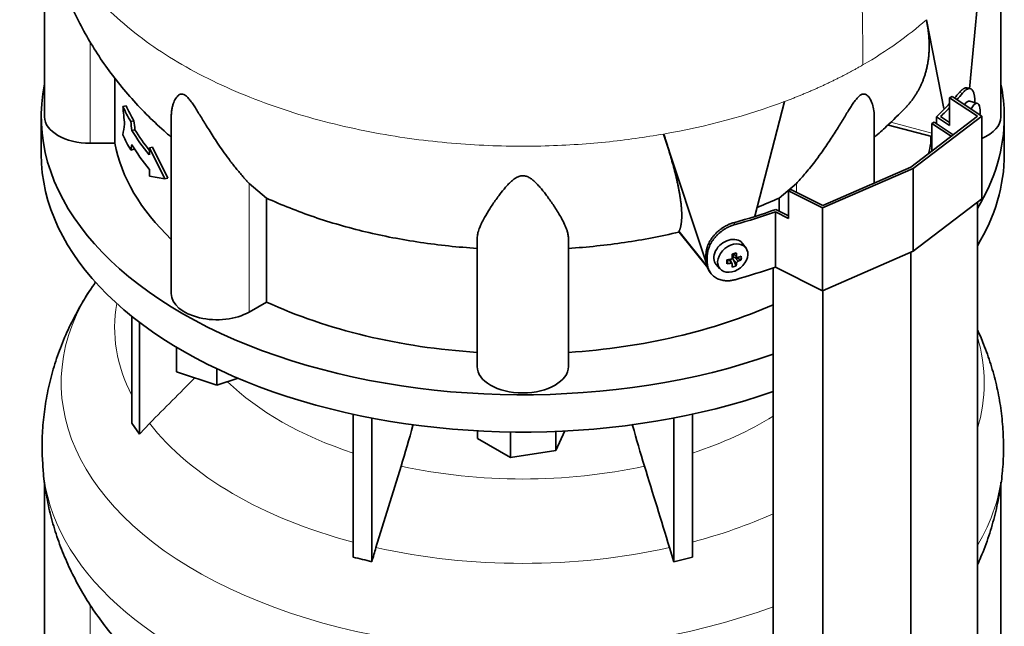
# Model space of a CAD drawing. Header units: millimetres. Extents: x 443 to 1328, y -1093 to 1340.
# Tile 7 of 28: x 1029 to 1321, y -680 to -500. Entities that reach past the tile are written whole.
import ezdxf

# ---------------------------------------------------------------- set-up
doc = ezdxf.new("R2010")
doc.units = ezdxf.units.MM
for name, color, linetype in [('LOW_334-1', 7, 'Continuous'), ('M5X8_UNI7687', 7, 'Continuous'), ('VSI344-454_TERMI', 7, 'Continuous'), ('VSI344-454_TESTA', 7, 'Continuous'), ('VSI344_DIFFUSORE', 7, 'Continuous')]:
    doc.layers.add(name, color=color, linetype=linetype)

# ---------------------------------------------------------------- blocks, each defined once
blk = doc.blocks.new('SE4')
at = {"layer": 'LOW_334-1', "color": 7, "linetype": 'Continuous', "lineweight": 35}
for p, q in [((1299.15, -531.18), (1299.9, -530.8)), ((1304.9, -535), (1299.15, -531.18)), ((1299.15, -531.18), (1299.15, -539.41)), ((1299.9, -530.8), (1305.52, -534.53)), ((1312.65, -751.15), (1312.65, -554.52)), ((1292.99, -766.22), (1292.99, -569.35)), ((1252.23, -573.93), (1252.23, -770.85)), ((1266.9, -777.57), (1266.9, -580.7))]:
    blk.add_line(p, q, dxfattribs=at)
at = {"layer": 'M5X8_UNI7687', "color": 7, "linetype": 'Continuous', "lineweight": 35}
for p, q in [((1312.66, -525.26), (1310.41, -524.58)), ((1244.16, -568.05), (1243.16, -566.7)), ((1240.35, -569.77), (1241.52, -570.77)), ((1240.43, -569.84), (1240.43, -570.71)), ((1242.79, -571.58), (1240.85, -570.83)), ((1235.38, -572.98), (1236.49, -574.25)), ((1238.56, -572.72), (1238.91, -571.54)), ((1240.09, -572.71), (1239.39, -571.46)), ((1241.3, -573.32), (1240.4, -571.35))]:
    blk.add_line(p, q, dxfattribs=at)
at = {"layer": 'M5X8_UNI7687', "color": 4, "linetype": 'Continuous', "lineweight": 9}
for p, q in [((1240.48, -569.74), (1241.41, -570.53)), ((1240.85, -570.83), (1241.86, -571.98)), ((1239.67, -572.57), (1239.08, -571.51)), ((1241.41, -572.51), (1240.4, -571.35))]:
    blk.add_line(p, q, dxfattribs=at)
at = {"layer": 'M5X8_UNI7687', "color": 7, "linetype": 'Continuous', "lineweight": 35}
blk.add_arc((1303.47, -527.89), 10, 355.3007, 6.9701, dxfattribs=at)
for centre, major_axis, ratio, start_param, end_param in [((1309.09, -529.4), (1.3, 4.83), 0.345066, 0, 0.78056), ((1309.09, -529.4), (1.3, 4.83), 0.345066, 6.272967, 6.283185), ((1311.36, -530.01), (-1.28, -4.76), 0.345066, 2.435688, 4.101845), ((1239.2, -569.76), (3.89, 3.14), 0.739997, 0, 3.172175), ((1239.2, -569.76), (3.89, 3.14), 0.739997, 6.252603, 6.283185), ((1237.51, -570.17), (8.97, 2.29), 0.035701, -1.293098, -1.143406), ((1236.72, -566.48), (2.06, -9.79), 0.279258, 1.046834, 1.161394), ((1240.66, -571.01), (0.391, 0.312), 0.744948, 1.56038, 2.087178), ((1240.86, -571.24), (-0.449, 0.845), 0.482969, 0.934611, 1.452812), ((1240.86, -571.24), (-0.837, 0.408), 0.40333, 4.914112, 5.432313), ((1236.44, -566.56), (3.16, -9.49), 0.408248, 1.007206, 1.121766), ((1236.58, -566.65), (9.99, 0.43), 0.510658, -1.036687, -0.922127), ((1234.73, -568.41), (6.65, -6.44), 0.71261, 0.529363, 0.679055), ((1240.29, -566.92), (-1.01, -9.2), 0.152739, -1.021742, -0.87205), ((1236.58, -566.65), (9.99, 0.43), 0.510658, -1.393505, -1.278945), ((1236.58, -566.39), (9.99, -0.48), 0.639648, -1.340934, -1.226375), ((1236.72, -566.48), (2.06, -9.79), 0.279258, 0.690017, 0.804576), ((1237.51, -565.17), (7.61, -5.28), 0.901051, 5.557555, 5.707247), ((1236.44, -566.56), (3.16, -9.49), 0.408248, 0.650389, 0.764948), ((1236.58, -566.39), (9.99, -0.48), 0.639648, -0.984117, -0.869557)]:
    blk.add_ellipse(centre, major_axis=major_axis, ratio=ratio, start_param=start_param, end_param=end_param, dxfattribs=at)
blk.add_ellipse((1240.26, -571.06), major_axis=(-3.84, -3.1), ratio=0.739997, dxfattribs=at)
for points in [[(1239.67, -571.41), (1239.68, -571.4), (1239.72, -571.4), (1239.76, -571.38), (1239.81, -571.36), (1239.85, -571.34), (1239.89, -571.31), (1239.93, -571.28), (1239.96, -571.25), (1240, -571.21), (1240.03, -571.18), (1240.05, -571.14), (1240.07, -571.09), (1240.09, -571.05), (1240.11, -571.01), (1240.11, -570.97), (1240.12, -570.93), (1240.12, -570.89), (1240.12, -570.88)], [(1241.41, -570.53), (1241.41, -570.55), (1241.41, -570.58), (1241.42, -570.62), (1241.43, -570.65), (1241.45, -570.69), (1241.47, -570.72), (1241.49, -570.75), (1241.52, -570.77), (1241.55, -570.8), (1241.58, -570.81), (1241.62, -570.83), (1241.66, -570.84), (1241.69, -570.84), (1241.73, -570.84), (1241.77, -570.84), (1241.81, -570.83), (1241.84, -570.82), (1241.86, -570.82)], [(1240.12, -572.85), (1240.12, -572.84), (1240.12, -572.81), (1240.11, -572.78), (1240.11, -572.75), (1240.09, -572.72), (1240.07, -572.69), (1240.05, -572.66), (1240.03, -572.64), (1240, -572.61), (1239.96, -572.6), (1239.93, -572.58), (1239.89, -572.57), (1239.85, -572.56), (1239.81, -572.56), (1239.76, -572.56), (1239.72, -572.56), (1239.68, -572.56), (1239.67, -572.57)], [(1241.86, -571.98), (1241.84, -571.98), (1241.81, -572), (1241.77, -572.02), (1241.73, -572.04), (1241.69, -572.06), (1241.66, -572.09), (1241.62, -572.12), (1241.58, -572.16), (1241.55, -572.2), (1241.52, -572.23), (1241.49, -572.27), (1241.47, -572.31), (1241.45, -572.35), (1241.43, -572.39), (1241.42, -572.43), (1241.41, -572.47), (1241.41, -572.49), (1241.41, -572.51)]]:
    blk.add_open_spline(points, degree=3, dxfattribs=at)
at = {"layer": 'VSI344-454_TERMI', "color": 7, "linetype": 'Continuous', "lineweight": 35}
for p, q in [((1310.54, -520.89), (1309.61, -520.67)), ((1304.45, -523.62), (1305.16, -523.21)), ((1312.65, -529.07), (1304.45, -523.62)), ((1304.45, -523.62), (1304.45, -531.79)), ((1305.16, -523.21), (1313.94, -529.04)), ((1311.92, -525.03), (1311.92, -524.85)), ((1292.99, -544.13), (1312.65, -529.07)), ((1313.94, -529.04), (1293.7, -544.54)), ((1300.56, -529.2), (1304.45, -531.79)), ((1300.56, -531.24), (1300.56, -529.2)), ((1301.79, -529.14), (1304.45, -530.91)), ((1313.94, -529.04), (1313.94, -553.54)), ((1293.7, -544.54), (1266.86, -556.22)), ((1266.9, -555.48), (1292.99, -544.13)), ((1293.7, -544.54), (1293.7, -569.04)), ((1256.76, -551.16), (1257.47, -550.75)), ((1266.86, -556.22), (1256.76, -551.16)), ((1256.76, -551.16), (1256.76, -559.32)), ((1257.47, -550.75), (1266.9, -555.48)), ((1313.94, -553.54), (1293.7, -569.04)), ((1266.86, -556.22), (1266.86, -580.72)), ((1252.88, -573.71), (1252.88, -557.38)), ((1252.88, -557.38), (1256.76, -559.32)), ((1252.99, -556.66), (1256.76, -558.56)), ((1232.35, -571.67), (1232.35, -570.04)), ((1232.72, -572.21), (1232.72, -570.57)), ((1293.7, -569.04), (1266.86, -580.72)), ((1266.86, -580.72), (1252.88, -573.71)), ((1233.33, -574.9), (1233.7, -575.43))]:
    blk.add_line(p, q, dxfattribs=at)
at = {"layer": 'VSI344-454_TERMI', "color": 4, "linetype": 'Continuous', "lineweight": 9}
for p, q in [((1308.26, -522.25), (1307.33, -522.03)), ((1240.57, -560.57), (1240.95, -561.11)), ((1232.35, -570.04), (1232.72, -570.57)), ((1232.72, -572.21), (1232.35, -571.67))]:
    blk.add_line(p, q, dxfattribs=at)
at = {"layer": 'VSI344-454_TERMI', "color": 7, "linetype": 'Continuous', "lineweight": 35}
for centre, major_axis, start_param, end_param in [((1178.13, -485.98), (143.5, 0), -0.472679, -0.450192), ((1178.13, -485.98), (144.5, 0), -0.475462, -0.449757), ((1178.13, -485.98), (143.5, 0), -0.548792, -0.494278), ((1178.13, -485.98), (144.5, 0), -0.543719, -0.506971), ((1178.13, -485.98), (143.5, 0), -1.120604, -1.022004), ((1178.13, -485.98), (144.5, 0), -1.121039, -1.027077), ((1178.13, -502.31), (144.5, 0), -1.121039, -1.027077)]:
    blk.add_ellipse(centre, major_axis=major_axis, ratio=0.57735, start_param=start_param, end_param=end_param, dxfattribs=at)
for points, knots in [([(1307.33, -522.03), (1307.38, -521.98), (1307.46, -521.88), (1307.59, -521.74), (1307.72, -521.6), (1307.84, -521.48), (1307.96, -521.36), (1308.09, -521.25), (1308.21, -521.15), (1308.33, -521.06), (1308.45, -520.98), (1308.57, -520.91), (1308.68, -520.84), (1308.87, -520.75), (1309.13, -520.66), (1309.4, -520.64), (1309.56, -520.66), (1309.62, -520.67)], [0, 0, 0, 0, 0.0210183, 0.0419351, 0.0627723, 0.0835523, 0.1042975, 0.1250306, 0.145774, 0.1665505, 0.1873825, 0.2082923, 0.229302, 0.2504333, 0.3124933, 0.3747088, 0.4161494, 0.4161494, 0.4161494, 0.4161494]), ([(1311.92, -524.85), (1311.92, -524.77), (1311.92, -524.61), (1311.91, -524.37), (1311.9, -524.15), (1311.89, -523.93), (1311.88, -523.71), (1311.86, -523.51), (1311.83, -523.3), (1311.81, -523.11), (1311.77, -522.92), (1311.74, -522.74), (1311.7, -522.57), (1311.63, -522.29), (1311.52, -521.94), (1311.34, -521.56), (1311.14, -521.26), (1310.91, -521.04), (1310.65, -520.9), (1310.36, -520.85), (1310.05, -520.88), (1309.76, -520.98), (1309.49, -521.12), (1309.26, -521.28), (1309.02, -521.47), (1308.77, -521.69), (1308.52, -521.95), (1308.35, -522.15), (1308.26, -522.25)], [0, 0, 0, 0, 0.020997, 0.041894, 0.062713, 0.083478, 0.10421, 0.124932, 0.145667, 0.166438, 0.187266, 0.208174, 0.229186, 0.250321, 0.31238, 0.374613, 0.43743, 0.499972, 0.562502, 0.625326, 0.687533, 0.749602, 0.791735, 0.83347, 0.874983, 0.916456, 0.958069, 1, 1, 1, 1]), ([(1232.35, -570.04), (1232.35, -569.96), (1232.35, -569.79), (1232.36, -569.55), (1232.38, -569.31), (1232.42, -569.06), (1232.46, -568.81), (1232.5, -568.57), (1232.56, -568.32), (1232.63, -568.07), (1232.7, -567.82), (1232.79, -567.57), (1232.88, -567.32), (1233.05, -566.91), (1233.32, -566.34), (1233.74, -565.62), (1234.22, -564.92), (1234.77, -564.25), (1235.37, -563.61), (1236.03, -563.01), (1236.72, -562.47), (1237.37, -562.02), (1237.95, -561.67), (1238.47, -561.39), (1238.99, -561.15), (1239.51, -560.93), (1240.04, -560.73), (1240.39, -560.63), (1240.57, -560.57)], [0, 0, 0, 0, 0.020997, 0.041894, 0.062714, 0.083478, 0.10421, 0.124932, 0.145667, 0.166438, 0.187266, 0.208175, 0.229186, 0.250321, 0.312381, 0.374613, 0.43743, 0.499971, 0.5625, 0.625324, 0.687531, 0.7496, 0.791733, 0.833468, 0.874982, 0.916455, 0.958068, 1, 1, 1, 1]), ([(1240.95, -561.11), (1240.86, -561.14), (1240.68, -561.19), (1240.42, -561.27), (1240.15, -561.37), (1239.89, -561.46), (1239.63, -561.57), (1239.36, -561.68), (1239.1, -561.81), (1238.85, -561.93), (1238.59, -562.07), (1238.33, -562.21), (1238.08, -562.36), (1237.66, -562.61), (1237.1, -563), (1236.4, -563.55), (1235.75, -564.14), (1235.15, -564.78), (1234.6, -565.45), (1234.11, -566.15), (1233.69, -566.87), (1233.38, -567.53), (1233.16, -568.1), (1233, -568.6), (1232.88, -569.1), (1232.79, -569.6), (1232.73, -570.09), (1232.73, -570.41), (1232.72, -570.57)], [0, 0, 0, 0, 0.021018, 0.041934, 0.062771, 0.083551, 0.104296, 0.125029, 0.145772, 0.166549, 0.18738, 0.20829, 0.2293, 0.250431, 0.312491, 0.374707, 0.437523, 0.500061, 0.56259, 0.62542, 0.687635, 0.749712, 0.791848, 0.833577, 0.875076, 0.916525, 0.958107, 1, 1, 1, 1]), ([(1233.32, -574.89), (1233.2, -574.71), (1233.01, -574.4), (1232.78, -573.93), (1232.62, -573.51), (1232.5, -573.07), (1232.41, -572.62), (1232.36, -572.15), (1232.35, -571.83), (1232.35, -571.67)], [0.6886177, 0.6886177, 0.6886177, 0.6886177, 0.7497121, 0.7918482, 0.8335767, 0.8750754, 0.916525, 0.9581066, 1, 1, 1, 1]), ([(1232.72, -572.21), (1232.73, -572.29), (1232.73, -572.45), (1232.74, -572.68), (1232.76, -572.92), (1232.79, -573.15), (1232.83, -573.38), (1232.88, -573.6), (1232.94, -573.82), (1233.01, -574.04), (1233.08, -574.25), (1233.16, -574.46), (1233.26, -574.67), (1233.42, -575), (1233.69, -575.44), (1234.11, -575.96), (1234.6, -576.42), (1235.15, -576.83), (1235.75, -577.16), (1236.4, -577.43), (1237.1, -577.62), (1237.74, -577.72), (1238.33, -577.77), (1238.84, -577.77), (1239.36, -577.74), (1239.89, -577.68), (1240.42, -577.58), (1240.77, -577.49), (1240.95, -577.44)], [0, 0, 0, 0, 0.020997, 0.041894, 0.062713, 0.083478, 0.10421, 0.124932, 0.145667, 0.166438, 0.187266, 0.208174, 0.229186, 0.250321, 0.31238, 0.374613, 0.43743, 0.499972, 0.562502, 0.625326, 0.687533, 0.749602, 0.791735, 0.83347, 0.874983, 0.916456, 0.958069, 1, 1, 1, 1])]:
    blk.add_open_spline(points, degree=3, knots=knots, dxfattribs=at)
at = {"layer": 'VSI344-454_TESTA', "color": 7, "linetype": 'Continuous', "lineweight": 35}
for p, q in [((1036.63, -468.33), (1036.63, -529.25)), ((1319.63, -529.25), (1319.63, -468.53)), ((1310.35, -520.95), (1314.25, -479.81)), ((1302.78, -526.81), (1297.56, -500.48)), ((1057.38, -517.79), (1057.38, -537.05)), ((1060.72, -525.93), (1059.78, -526.15)), ((1246.79, -558.62), (1255.61, -524.7)), ((1074.12, -528.95), (1074.12, -581.51)), ((1282.14, -548.85), (1282.14, -528.95)), ((1063.06, -530.41), (1062.14, -530.63)), ((1063.37, -533.04), (1062.44, -533.26)), ((1286.39, -531.66), (1299.15, -535.09)), ((1232.81, -573.54), (1219.82, -534.33)), ((1298.88, -535.02), (1298.88, -537.05)), ((1057.38, -537.05), (1050.13, -537.05)), ((1063.06, -538.85), (1062.14, -539.07)), ((1068.54, -538.18), (1067.62, -538.4)), ((1072.16, -547.58), (1067.62, -538.4)), ((1067.62, -538.4), (1067.62, -540.51)), ((1073.09, -547.36), (1068.54, -538.18)), ((1299.15, -537.05), (1298.88, -537.05)), ((1067.62, -544.73), (1067.62, -546.84)), ((1072.16, -547.58), (1067.62, -546.84)), ((1073.09, -547.36), (1072.16, -547.58)), ((1102.29, -553.28), (1097.17, -548.99)), ((1259.09, -548.99), (1253.97, -553.28)), ((1102.29, -553.28), (1102.29, -584.06)), ((1253.97, -553.28), (1253.97, -557.15)), ((1164.63, -603.16), (1164.63, -565.13)), ((1191.63, -603.16), (1191.63, -565.13)), ((1224.34, -563.35), (1224.38, -563.1)), ((1224.39, -563.42), (1232.89, -573.94)), ((1102.29, -584.06), (1097.17, -587.02))]:
    blk.add_line(p, q, dxfattribs=at)
at = {"layer": 'VSI344-454_TESTA', "color": 4, "linetype": 'Continuous', "lineweight": 9}
for p, q in [((1050.13, -537.05), (1050.13, -507.08)), ((1287.06, -530.8), (1299.15, -534.05)), ((1097.17, -587.02), (1097.17, -548.99)), ((1259.09, -551.56), (1259.09, -548.99)), ((1224.38, -563.1), (1232.81, -573.54))]:
    blk.add_line(p, q, dxfattribs=at)
at = {"layer": 'VSI344-454_TESTA', "color": 7, "linetype": 'Continuous', "lineweight": 35}
for centre, major_axis, start_param, end_param in [((1178.13, -507.89), (-122.5, 0), 0.261186, 0.327396), ((1178.13, -507.89), (-121.5, 0), 0.260097, 0.326857), ((1050.13, -529.25), (13.5, 0), 3.141593, 4.712389), ((1306.13, -529.25), (-13.5, 0), 2.187452, 3.141593), ((1178.13, -510), (-121.5, 0), 0.334608, 0.428513), ((1178.13, -516.33), (-122.5, 0), 0.261186, 0.327396), ((1178.13, -510), (-122.5, 0), 0.335083, 0.446047), ((1178.13, -529.25), (-121.5, 0), 0.111341, 0.543224), ((1178.13, -514.22), (-122.5, 0), 0.335083, 0.446047), ((1178.13, -529.25), (121.5, 0), -0.156365, -0.111341), ((1087.62, -581.51), (13.5, 0), 3.141593, 5.497787), ((1178.13, -529.25), (-121.5, 0), 0.896739, 1.459455), ((1178.13, -529.25), (121.5, 0), 4.82373, 5.368326), ((1178.13, -603.16), (13.5, 0), 3.141593, 6.283185)]:
    blk.add_ellipse(centre, major_axis=major_axis, ratio=0.57735, start_param=start_param, end_param=end_param, dxfattribs=at)
at = {"layer": 'VSI344-454_TESTA', "color": 4, "linetype": 'Continuous', "lineweight": 9}
blk.add_ellipse((1178.13, -455.75), major_axis=(142.36, 0), ratio=0.57735, start_param=5.009578, end_param=5.287871, dxfattribs=at)
blk.add_open_spline([(1259.63, -391.41), (1260.66, -395.98), (1263.46, -405.63), (1268.6, -420.97), (1272.97, -436.85), (1275.62, -451.88), (1277.19, -465.96), (1278.07, -479.51), (1278.55, -492.75), (1278.69, -504.08), (1278.79, -511.12), (1278.79, -513.86)], degree=3, knots=[0, 0, 0, 0, 0.117079, 0.240569, 0.360617, 0.476421, 0.590288, 0.703407, 0.816259, 0.929029, 1, 1, 1, 1], dxfattribs=at)
for points, weights in [([(1035.78, -455.75), (1035.79, -521.6), (1129.09, -550.37), (1219.82, -534.33)], [0.668620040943, 0.547042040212, 0.657502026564, 1]), ([(1255.61, -524.7), (1263.98, -521.56), (1271.73, -517.93), (1278.79, -513.86)], [1, 0.996331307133, 0.996331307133, 1])]:
    blk.add_rational_spline(points, weights, degree=3, dxfattribs=at)
at = {"layer": 'VSI344-454_TESTA', "color": 7, "linetype": 'Continuous', "lineweight": 35}
for points, knots in [([(1035.83, -455.81), (1035.83, -457.42), (1035.83, -460.95), (1036.38, -467.16), (1037.41, -473.96), (1038.93, -480.71), (1040.9, -487.31), (1043.32, -493.77), (1046.18, -500.06), (1049.46, -506.17), (1053.16, -512.08), (1057.27, -517.78), (1061.78, -523.25), (1066.69, -528.51), (1070.83, -532.42), (1073.38, -534.65), (1074.08, -535.25)], [0, 0, 0, 0, 0.0433285, 0.1116697, 0.1797758, 0.247748, 0.3156916, 0.3837172, 0.4519429, 0.5204944, 0.5895065, 0.6591215, 0.7294875, 0.8007531, 0.8730591, 0.9002753, 0.9002753, 0.9002753, 0.9002753]), ([(1291.47, -526.45), (1291.53, -526.39), (1291.7, -526.2), (1291.98, -525.9), (1292.29, -525.55), (1292.59, -525.19), (1292.89, -524.82), (1293.18, -524.46), (1293.46, -524.08), (1293.73, -523.71), (1293.99, -523.32), (1294.25, -522.94), (1294.5, -522.55), (1294.74, -522.15), (1294.98, -521.76), (1295.2, -521.35), (1295.42, -520.95), (1295.63, -520.54), (1295.84, -520.12), (1296.03, -519.7), (1296.22, -519.28), (1296.4, -518.85), (1296.57, -518.42), (1296.81, -517.8), (1297.1, -516.96), (1297.41, -515.92), (1297.68, -514.86), (1297.91, -513.79), (1298.09, -512.71), (1298.23, -511.63), (1298.33, -510.53), (1298.39, -509.43), (1298.42, -508.32), (1298.4, -507.21), (1298.35, -506.09), (1298.26, -504.97), (1298.14, -503.85), (1297.98, -502.73), (1297.79, -501.6), (1297.63, -500.85), (1297.56, -500.48)], [0.1920858, 0.1920858, 0.1920858, 0.1920858, 0.2005107, 0.2147742, 0.2290298, 0.2432778, 0.2575181, 0.2717506, 0.2859755, 0.3001927, 0.3144023, 0.3286042, 0.3427985, 0.3569852, 0.3711642, 0.3853356, 0.3994995, 0.4136557, 0.4278043, 0.4419454, 0.4560788, 0.4702047, 0.484323, 0.4984337, 0.5315552, 0.5644411, 0.5970912, 0.6295054, 0.6616835, 0.6936252, 0.7253304, 0.756799, 0.7880306, 0.8190252, 0.8497823, 0.8803019, 0.9105837, 0.9406275, 0.970433, 1, 1, 1, 1]), ([(1097.17, -548.99), (1096.95, -548.76), (1096.51, -548.28), (1095.81, -547.49), (1094.99, -546.56), (1094.06, -545.45), (1092.74, -543.83), (1091.17, -541.79), (1089.43, -539.4), (1087.89, -537.16), (1086.53, -535.1), (1085.32, -533.2), (1083.94, -530.98), (1082.68, -528.9), (1081.49, -526.96), (1080.68, -525.69), (1079.88, -524.54), (1079.09, -523.55), (1078.24, -522.77), (1077.43, -522.43), (1076.79, -522.51), (1076.25, -522.81), (1075.78, -523.28), (1075.19, -524.13), (1074.73, -525.2), (1074.39, -526.43), (1074.19, -527.52), (1074.13, -528.38), (1074.12, -528.86), (1074.12, -528.95)], [0, 0, 0, 0, 0.020247, 0.0413012, 0.0631676, 0.0911499, 0.1206822, 0.1725651, 0.2189806, 0.2600001, 0.2962057, 0.3283254, 0.3570821, 0.4069553, 0.4285992, 0.4484587, 0.4665056, 0.4826091, 0.4971306, 0.5113122, 0.5266668, 0.543344, 0.562023, 0.5826937, 0.6304427, 0.6595254, 0.6923195, 0.7261108, 0.734395, 0.734395, 0.734395, 0.734395]), ([(1282.14, -528.95), (1282.14, -528.8), (1282.12, -527.94), (1281.93, -526.48), (1281.36, -524.72), (1280.67, -523.47), (1280.01, -522.81), (1279.46, -522.52), (1278.92, -522.43), (1278.19, -522.67), (1277.4, -523.31), (1276.64, -524.19), (1275.86, -525.27), (1275.09, -526.46), (1274.25, -527.8), (1273.03, -529.8), (1271.32, -532.62), (1269.45, -535.54), (1267.74, -538.08), (1266.21, -540.27), (1264.59, -542.45), (1262.98, -544.5), (1261.55, -546.24), (1260.25, -547.73), (1259.47, -548.58), (1259.09, -548.99)], [0.2656377, 0.2656377, 0.2656377, 0.2656377, 0.2789295, 0.3409942, 0.392778, 0.4359518, 0.4604978, 0.4716154, 0.4871189, 0.5000341, 0.5129562, 0.5284792, 0.5444389, 0.5641957, 0.583938, 0.6074587, 0.6593255, 0.7214848, 0.7571561, 0.7963778, 0.8446458, 0.8874257, 0.9275339, 0.9650516, 1, 1, 1, 1]), ([(1282.19, -535.25), (1283.42, -534.2), (1286.66, -531.32), (1289.42, -528.54), (1291.46, -526.46)], [0.4401498, 0.4401498, 0.4401498, 0.4401498, 0.6515546, 1, 1, 1, 1]), ([(1224.38, -563.1), (1224.41, -563.04), (1224.46, -562.93), (1224.54, -562.75), (1224.61, -562.56), (1224.68, -562.36), (1224.74, -562.16), (1224.8, -561.95), (1224.86, -561.73), (1224.91, -561.5), (1224.95, -561.26), (1224.99, -561.02), (1225.03, -560.77), (1225.06, -560.52), (1225.09, -560.25), (1225.12, -559.98), (1225.14, -559.7), (1225.15, -559.42), (1225.17, -559.12), (1225.17, -558.82), (1225.18, -558.52), (1225.18, -558.2), (1225.17, -557.88), (1225.16, -557.55), (1225.15, -557.22), (1225.13, -556.88), (1225.11, -556.53), (1225.08, -556.18), (1225.05, -555.81), (1225.01, -555.45), (1224.98, -555.07), (1224.93, -554.69), (1224.88, -554.3), (1224.83, -553.91), (1224.78, -553.51), (1224.72, -553.1), (1224.63, -552.51), (1224.49, -551.71), (1224.3, -550.69), (1224.1, -549.64), (1223.87, -548.57), (1223.62, -547.48), (1223.36, -546.37), (1223.08, -545.23), (1222.78, -544.08), (1222.46, -542.91), (1222.12, -541.73), (1221.78, -540.53), (1221.41, -539.31), (1221.03, -538.08), (1220.64, -536.85), (1220.24, -535.6), (1219.96, -534.75), (1219.82, -534.33)], [0, 0, 0, 0, 0.014374, 0.02874, 0.043097, 0.057447, 0.071789, 0.086123, 0.100449, 0.114767, 0.129077, 0.143379, 0.157674, 0.171961, 0.186239, 0.200511, 0.214774, 0.22903, 0.243278, 0.257518, 0.27175, 0.285975, 0.300193, 0.314402, 0.328604, 0.342798, 0.356985, 0.371164, 0.385335, 0.399499, 0.413655, 0.427804, 0.441945, 0.456079, 0.470204, 0.484323, 0.498433, 0.531555, 0.564441, 0.597091, 0.629505, 0.661683, 0.693625, 0.72533, 0.756799, 0.78803, 0.819025, 0.849782, 0.880302, 0.910583, 0.940627, 0.970433, 1, 1, 1, 1]), ([(1191.63, -565.13), (1191.62, -564.95), (1191.61, -564.58), (1191.52, -563.98), (1191.35, -563.28), (1191.09, -562.46), (1190.61, -561.27), (1189.88, -559.78), (1188.9, -558.04), (1187.88, -556.41), (1186.89, -554.91), (1185.92, -553.53), (1184.73, -551.92), (1183.55, -550.43), (1182.31, -549.07), (1181.42, -548.21), (1180.49, -547.47), (1179.5, -546.9), (1178.38, -546.6), (1177.2, -546.73), (1176.18, -547.21), (1175.25, -547.87), (1174.36, -548.66), (1173.13, -549.94), (1171.93, -551.4), (1170.72, -553.01), (1169.74, -554.38), (1168.8, -555.77), (1167.65, -557.56), (1166.61, -559.33), (1165.77, -561.02), (1165.17, -562.43), (1164.73, -563.81), (1164.66, -564.7), (1164.63, -565.13)], [0, 0, 0, 0, 0.020247, 0.041301, 0.063168, 0.09115, 0.120682, 0.172565, 0.218981, 0.26, 0.296206, 0.328325, 0.357082, 0.406955, 0.428599, 0.448459, 0.466506, 0.482609, 0.497131, 0.511312, 0.526667, 0.543344, 0.562023, 0.582694, 0.630443, 0.659525, 0.692319, 0.726111, 0.759233, 0.82594, 0.865768, 0.902245, 0.953307, 1, 1, 1, 1]), ([(1102.29, -553.28), (1106.75, -555.33), (1111.45, -557.2), (1121.26, -560.55), (1126.37, -562.02), (1136.9, -564.54), (1142.32, -565.58), (1153.35, -567.22), (1158.97, -567.82), (1164.63, -568.18)], [0, 0, 0, 0, 0.25, 0.25, 0.5, 0.5, 0.75, 0.75, 1, 1, 1, 1]), ([(1224.34, -563.35), (1219.12, -564.59), (1213.75, -565.61), (1202.81, -567.23), (1197.24, -567.82), (1191.63, -568.18)], [0, 0, 0, 0, 0.5, 0.5, 1, 1, 1, 1])]:
    blk.add_open_spline(points, degree=3, knots=knots, dxfattribs=at)
at = {"layer": 'VSI344-454_TESTA', "color": 4, "linetype": 'Continuous', "lineweight": 9}
blk.add_open_spline([(1297.56, -500.48), (1292.13, -505.3), (1285.83, -509.79), (1278.79, -513.86)], degree=3, dxfattribs=at)
at = {"layer": 'VSI344-454_TESTA', "color": 7, "linetype": 'Continuous', "lineweight": 35}
for points in [[(1060.29, -531.43), (1060.12, -529.67), (1059.95, -527.91), (1059.78, -526.15)], [(1060.29, -531.43), (1060.12, -532.48), (1059.95, -533.54), (1059.78, -534.59)], [(1062.44, -533.26), (1062.34, -532.38), (1062.24, -531.51), (1062.14, -530.63)], [(1063.37, -533.04), (1063.27, -532.16), (1063.16, -531.29), (1063.06, -530.41)], [(1062.44, -537.47), (1062.34, -538.01), (1062.24, -538.54), (1062.14, -539.07)], [(1063.14, -538.45), (1063.11, -538.58), (1063.09, -538.71), (1063.06, -538.85)], [(1253.97, -553.28), (1251.88, -554.24), (1249.73, -555.16), (1247.54, -556.04)], [(1224.48, -563.53), (1224.43, -563.47), (1224.39, -563.41), (1224.34, -563.35)]]:
    blk.add_open_spline(points, degree=3, dxfattribs=at)
at = {"layer": 'VSI344_DIFFUSORE', "color": 7, "linetype": 'Continuous', "lineweight": 35}
for p, q in [((1035.63, -529.25), (1035.63, -540.28)), ((1320.63, -540.28), (1320.63, -529.25)), ((1062.42, -619.93), (1062.42, -588.3)), ((1064.72, -623.13), (1064.72, -590.09)), ((1075.62, -604.7), (1075.62, -597.43)), ((1087.62, -608.7), (1075.62, -604.7)), ((1087.62, -608.7), (1087.62, -603.82)), ((1093.86, -606.62), (1087.62, -608.7)), ((1127.91, -659.61), (1127.91, -617.27)), ((1228.35, -659.61), (1228.35, -617.27)), ((1062.42, -619.93), (1064.72, -623.13)), ((1064.72, -623.13), (1067.72, -619.96)), ((1133.45, -660.94), (1133.45, -618.4)), ((1222.81, -660.94), (1222.81, -618.4)), ((1164.75, -624.41), (1164.75, -622.19)), ((1174.54, -630.07), (1174.54, -622.52)), ((1190.6, -622.23), (1187.93, -628)), ((1187.93, -628), (1187.93, -622.35)), ((1174.54, -630.07), (1164.75, -624.41)), ((1187.93, -628), (1174.54, -630.07)), ((1142.12, -632.64), (1134.69, -656.75)), ((1036.63, -637.42), (1036.63, -700.72)), ((1319.63, -700.72), (1319.63, -637.4)), ((1221.57, -656.75), (1222.81, -660.94)), ((1222.81, -660.94), (1228.35, -659.61))]:
    blk.add_line(p, q, dxfattribs=at)
at = {"layer": 'VSI344_DIFFUSORE', "color": 4, "linetype": 'Continuous', "lineweight": 9}
blk.add_line((1050.13, -708.51), (1050.13, -673.67), dxfattribs=at)
at = {"layer": 'VSI344_DIFFUSORE', "color": 7, "linetype": 'Continuous', "lineweight": 35}
for centre, start_param, end_param in [((1178.13, -529.25), 3.023053, 5.259265), ((1178.13, -529.25), 0, 0.118539), ((1178.13, -529.25), 5.946965, 6.283185), ((1178.13, -540.28), 3.141593, 5.259265), ((1178.13, -540.28), 5.946965, 6.283185)]:
    blk.add_ellipse(centre, major_axis=(142.5, 0), ratio=0.57735, start_param=start_param, end_param=end_param, dxfattribs=at)
at = {"layer": 'VSI344_DIFFUSORE', "color": 4, "linetype": 'Continuous', "lineweight": 9}
for centre, major_axis, start_param, end_param in [((1178.13, -608), (136.58, 0), 2.762059, 5.285895), ((1178.13, -591.68), (120.79, 0), 3.038624, 3.432735), ((1178.13, -608), (136.58, 0), 0, 0.173656), ((1178.13, -577.91), (-101.4, 0), 0.532702, 1.052595), ((1178.13, -608), (136.58, 0), 6.10953, 6.283185), ((1178.13, -591.68), (-120.79, 0), 0.417538, 1.141984), ((1178.13, -577.91), (101.4, 0), 5.23059, 5.5319), ((1178.13, -629.68), (-142.13, 0), 0.048819, 2.119254), ((1178.13, -577.91), (-101.4, 0), 1.207688, 1.933905), ((1178.13, -629.68), (-142.13, 0), 2.812882, 3.092362), ((1178.13, -591.68), (120.79, 0), -1.141984, -0.910344), ((1178.13, -591.68), (-120.79, 0), 1.202936, 1.938657)]:
    blk.add_ellipse(centre, major_axis=major_axis, ratio=0.57735, start_param=start_param, end_param=end_param, dxfattribs=at)
at = {"layer": 'VSI344_DIFFUSORE', "color": 7, "linetype": 'Continuous', "lineweight": 35}
for points, knots in [([(1051.37, -578.66), (1051.33, -578.72), (1049.97, -580.54), (1047.45, -584.69), (1044.23, -590.65), (1041.53, -596.83), (1039.36, -603.08), (1037.71, -609.39), (1036.57, -615.74), (1035.95, -622.06), (1035.8, -628.18), (1036.06, -631.76), (1036.2, -633.68)], [0, 0, 0, 0, 0.0035, 0.12354, 0.24117, 0.356588, 0.470045, 0.581821, 0.692208, 0.801499, 0.909987, 1, 1, 1, 1]), ([(1051.71, -578.13), (1051.63, -578.26), (1051.5, -578.46), (1051.37, -578.66), (1051.32, -578.74)], [0.98588198, 0.98588198, 0.98588198, 0.98588198, 0.99484963, 1, 1, 1, 1]), ([(1320.08, -633.74), (1320.09, -633.69), (1320.34, -631.65), (1320.43, -627.22), (1320.25, -620.97), (1319.54, -614.7), (1318.36, -608.53), (1316.7, -602.45), (1314.78, -597.04), (1313.34, -593.68), (1312.69, -592.27)], [0, 0, 0, 0, 0.0025551, 0.1115355, 0.219913, 0.3279399, 0.4358616, 0.5439811, 0.6526061, 0.7326051, 0.7326051, 0.7326051, 0.7326051]), ([(1142.12, -632.64), (1143.33, -628.69), (1144.51, -624.67), (1145.66, -620.5), (1145.69, -620.41), (1145.71, -620.32)], [0, 0, 0, 0, 0.5, 0.5, 0.5109435, 0.5109435, 0.5109435, 0.5109435]), ([(1214.15, -632.64), (1212.93, -628.69), (1211.75, -624.67), (1210.59, -620.47), (1210.56, -620.35), (1210.53, -620.24)], [0, 0, 0, 0, 0.5, 0.5, 0.5142101, 0.5142101, 0.5142101, 0.5142101]), ([(1036.18, -633.68), (1036.19, -633.81), (1036.29, -635.94), (1036.96, -640.42), (1038.2, -646.61), (1039.96, -652.76), (1042.17, -658.76), (1044.83, -664.63), (1047.93, -670.35), (1051.46, -675.9), (1055.43, -681.27), (1059.83, -686.45), (1064.67, -691.45), (1069.42, -695.74), (1072.69, -698.44), (1074.08, -699.52)], [0, 0, 0, 0, 0.0043917, 0.0809888, 0.1575276, 0.2342087, 0.3112369, 0.388822, 0.467177, 0.546514, 0.6270363, 0.7089267, 0.7923293, 0.8773287, 0.940676, 0.940676, 0.940676, 0.940676]), ([(1312.71, -661.78), (1313.04, -661.03), (1314.27, -658.23), (1316.13, -653.29), (1317.99, -646.9), (1319.28, -640.53), (1319.97, -635.95), (1320.07, -633.8), (1320.08, -633.67)], [0.6485866, 0.6485866, 0.6485866, 0.6485866, 0.6781862, 0.7592586, 0.8391116, 0.9179405, 0.9959405, 1, 1, 1, 1])]:
    blk.add_open_spline(points, degree=3, knots=knots, dxfattribs=at)
for points in [[(1067.72, -619.96), (1072.17, -615.48), (1076.62, -610.99), (1081.07, -606.51)], [(1214.15, -632.64), (1216.62, -640.68), (1219.09, -648.71), (1221.57, -656.75)], [(1134.69, -656.75), (1134.27, -658.13), (1133.85, -659.54), (1133.45, -660.94)], [(1133.45, -660.94), (1131.6, -660.46), (1129.75, -660.02), (1127.91, -659.61)]]:
    blk.add_open_spline(points, degree=3, dxfattribs=at)

msp = doc.modelspace()

# ---------------------------------------------------------------- block references
msp.add_blockref('SE4', (0, 0))

doc.saveas('drawing.dxf')
